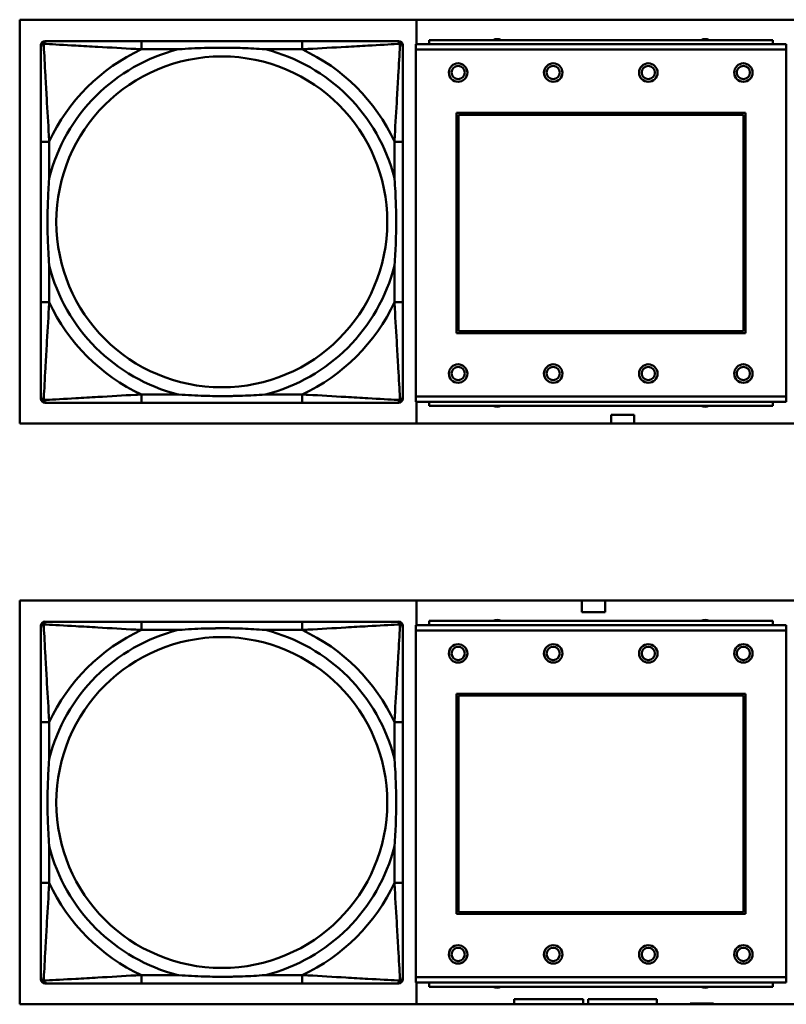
# Model space of a CAD drawing. Header units: inches. Extents: x 9.4 to 55.3, y 0.3 to 33.1.
# Tile 127 of 173: x 32.4 to 33.9, y 10.7 to 12.6. Entities that reach past the tile are written whole.
import ezdxf

# ---------------------------------------------------------------- set-up
doc = ezdxf.new("R2010")
doc.units = ezdxf.units.IN
doc.header["$MEASUREMENT"] = 0
doc.layers.add('Visible Edges(ANSI)', color=7, linetype='Continuous', lineweight=50)
doc.layers.add('Visible Tangent Edges(ANSI)', color=7, linetype='Continuous', lineweight=50)

msp = doc.modelspace()

# ---------------------------------------------------------------- linework, layer by layer
at = {"layer": 'Visible Edges(ANSI)'}
for p, q in [((32.4466, 11.8019), (32.4466, 12.5669)), ((32.4466, 12.5669), (34.6517, 12.5669)), ((33.1979, 12.5204), (33.1979, 12.5669)), ((32.4867, 11.8493), (32.4867, 12.5186)), ((32.4946, 12.5265), (32.4985, 12.5265)), ((32.9812, 12.5265), (32.6773, 12.5265)), ((33.1599, 12.5265), (33.1639, 12.5265)), ((33.1717, 12.5186), (33.1717, 12.5147)), ((33.8975, 12.5204), (33.1965, 12.5204)), ((33.1965, 12.5104), (33.1965, 12.5204)), ((33.872, 12.5284), (33.222, 12.5284)), ((33.222, 12.5204), (33.222, 12.5284)), ((33.872, 12.5284), (33.872, 12.5204)), ((33.8975, 12.5204), (33.8975, 12.5104)), ((33.1965, 12.5104), (33.1965, 11.8534)), ((33.8975, 11.8534), (33.8975, 12.5104)), ((33.2735, 11.9734), (33.2735, 12.3904)), ((33.2735, 12.3904), (33.8205, 12.3904)), ((33.2771, 12.3868), (33.8169, 12.3868)), ((33.2771, 11.977), (33.2771, 12.3868)), ((33.8169, 12.3868), (33.8169, 11.977)), ((33.8205, 12.3904), (33.8205, 11.9734)), ((32.4867, 12.3359), (32.4867, 12.032)), ((33.1717, 12.032), (33.1717, 12.3359)), ((33.8205, 11.9734), (33.2735, 11.9734)), ((33.8169, 11.977), (33.2771, 11.977)), ((33.1639, 11.8415), (32.4946, 11.8415)), ((32.6773, 11.8415), (32.9812, 11.8415)), ((33.1717, 11.8533), (33.1717, 11.8493)), ((33.1965, 11.8434), (33.1965, 11.8534)), ((33.1965, 11.8434), (33.8975, 11.8434)), ((33.1979, 11.8019), (33.1979, 11.8434)), ((33.222, 11.8434), (33.222, 11.8354)), ((33.872, 11.8354), (33.872, 11.8434)), ((33.8975, 11.8534), (33.8975, 11.8434)), ((33.872, 11.8354), (33.222, 11.8354)), ((33.5659, 11.8019), (33.5659, 11.8189)), ((33.5659, 11.8189), (33.6099, 11.8189)), ((33.6099, 11.8189), (33.6099, 11.8019)), ((34.6517, 11.8019), (32.4466, 11.8019)), ((32.4466, 10.7023), (32.4466, 11.4673)), ((32.4466, 11.4673), (34.6517, 11.4673)), ((33.1979, 11.4204), (33.1979, 11.4673)), ((33.3229, 11.4669), (33.3229, 11.4673)), ((33.3829, 11.4673), (33.3829, 11.4669)), ((33.5109, 11.4449), (33.5109, 11.4673)), ((33.5549, 11.4673), (33.5549, 11.4449)), ((33.7179, 11.4669), (33.7179, 11.4673)), ((33.7779, 11.4673), (33.7779, 11.4669)), ((33.3829, 11.4669), (33.3229, 11.4669)), ((33.7779, 11.4669), (33.7179, 11.4669)), ((33.5549, 11.4449), (33.5109, 11.4449)), ((32.4867, 10.7498), (32.4867, 11.4191)), ((32.4946, 11.4269), (32.4985, 11.4269)), ((32.9812, 11.4269), (32.6773, 11.4269)), ((33.1599, 11.4269), (33.1639, 11.4269)), ((33.1717, 11.4191), (33.1717, 11.4151)), ((33.8975, 11.4204), (33.1965, 11.4204)), ((33.1965, 11.4104), (33.1965, 11.4204)), ((33.872, 11.4284), (33.222, 11.4284)), ((33.222, 11.4204), (33.222, 11.4284)), ((33.872, 11.4284), (33.872, 11.4204)), ((33.8975, 11.4204), (33.8975, 11.4104)), ((33.1965, 11.4104), (33.1965, 10.7534)), ((33.8975, 10.7534), (33.8975, 11.4104)), ((33.2735, 10.8734), (33.2735, 11.2904)), ((33.2735, 11.2904), (33.8205, 11.2904)), ((33.2771, 11.2868), (33.8169, 11.2868)), ((33.2771, 10.877), (33.2771, 11.2868)), ((33.8169, 11.2868), (33.8169, 10.877)), ((33.8205, 11.2904), (33.8205, 10.8734)), ((32.4867, 11.2364), (32.4867, 10.9325)), ((33.1717, 10.9325), (33.1717, 11.2364)), ((33.8205, 10.8734), (33.2735, 10.8734)), ((33.8169, 10.877), (33.2771, 10.877)), ((33.1639, 10.7419), (32.4946, 10.7419)), ((32.6773, 10.7419), (32.9812, 10.7419)), ((33.1717, 10.7537), (33.1717, 10.7498)), ((33.1965, 10.7434), (33.1965, 10.7534)), ((33.1965, 10.7434), (33.8975, 10.7434)), ((33.1979, 10.7023), (33.1979, 10.7434)), ((33.222, 10.7434), (33.222, 10.7354)), ((33.872, 10.7354), (33.872, 10.7434)), ((33.8975, 10.7534), (33.8975, 10.7434)), ((33.872, 10.7354), (33.222, 10.7354)), ((33.3829, 10.7023), (33.3829, 10.7119)), ((33.3829, 10.7119), (33.5129, 10.7119)), ((33.5129, 10.7119), (33.5129, 10.7023)), ((33.5229, 10.7023), (33.5229, 10.7119)), ((33.5229, 10.7119), (33.6529, 10.7119)), ((33.6529, 10.7119), (33.6529, 10.7023)), ((33.7159, 10.7039), (33.7599, 10.7039)), ((33.7159, 10.7023), (33.7159, 10.7039)), ((33.7599, 10.7039), (33.7599, 10.7023)), ((34.6517, 10.7023), (32.4466, 10.7023))]:
    msp.add_line(p, q, dxfattribs=at)
for centre, radius in [((33.2765, 12.4668), 0.0175), ((33.2765, 12.4668), 0.0125), ((33.4565, 12.4668), 0.0175), ((33.4565, 12.4668), 0.0125), ((33.6365, 12.4668), 0.0175), ((33.6365, 12.4668), 0.0125), ((33.8165, 12.4668), 0.0175), ((33.8165, 12.4668), 0.0125), ((33.2765, 11.8968), 0.0175), ((33.2765, 11.8968), 0.0125), ((33.4565, 11.8968), 0.0175), ((33.4565, 11.8968), 0.0125), ((33.6365, 11.8968), 0.0175), ((33.6365, 11.8968), 0.0125), ((33.8165, 11.8968), 0.0175), ((33.8165, 11.8968), 0.0125), ((33.2765, 11.3668), 0.0175), ((33.2765, 11.3668), 0.0125), ((33.4565, 11.3668), 0.0175), ((33.4565, 11.3668), 0.0125), ((33.6365, 11.3668), 0.0175), ((33.6365, 11.3668), 0.0125), ((33.8165, 11.3668), 0.0175), ((33.8165, 11.3668), 0.0125), ((33.2765, 10.7968), 0.0175), ((33.2765, 10.7968), 0.0125), ((33.4565, 10.7968), 0.0175), ((33.4565, 10.7968), 0.0125), ((33.6365, 10.7968), 0.0175), ((33.6365, 10.7968), 0.0125), ((33.8165, 10.7968), 0.0175), ((33.8165, 10.7968), 0.0125)]:
    msp.add_circle(centre, radius, dxfattribs=at)
for centre, radius, start, end in [((33.3504, 12.5127), 0.0175, 63.5005, 116.4995), ((33.7441, 12.5127), 0.0175, 63.5005, 116.4995), ((32.4946, 12.5186), 0.00787, 90, 180), ((32.4985, 12.5147), 0.0118, 90, 180), ((33.1599, 12.5147), 0.0118, 0, 90), ((33.1639, 12.5186), 0.00787, 0, 90), ((32.4985, 11.8533), 0.0118, 180, 270), ((32.4946, 11.8493), 0.00787, 180, 270), ((33.1599, 11.8533), 0.0118, 270, 360), ((33.1639, 11.8493), 0.00787, 270, 0), ((33.3504, 11.8513), 0.0175, 245.4758, 294.5242), ((33.7441, 11.8513), 0.0175, 245.4758, 294.5242), ((33.3504, 11.4127), 0.0175, 63.5005, 116.4995), ((33.7441, 11.4127), 0.0175, 63.5005, 116.4995), ((32.4946, 11.4191), 0.00787, 90, 180), ((32.4985, 11.4151), 0.0118, 90, 180), ((33.1599, 11.4151), 0.0118, 0, 90), ((33.1639, 11.4191), 0.00787, 0, 90), ((32.4985, 10.7537), 0.0118, 180, 270), ((32.4946, 10.7498), 0.00787, 180, 270), ((33.1599, 10.7537), 0.0118, 270, 360), ((33.1639, 10.7498), 0.00787, 270, 0), ((33.3504, 10.7513), 0.0175, 245.4758, 294.5242), ((33.7441, 10.7513), 0.0175, 245.4758, 294.5242)]:
    msp.add_arc(centre, radius, start, end, dxfattribs=at)
for points, knots in [([(32.4867, 12.5147), (32.4867, 12.4998), (32.4867, 12.4582), (32.4867, 12.4176), (32.4867, 12.391), (32.4867, 12.3632), (32.4867, 12.3359)], [-0.5252205, -0.5252205, -0.5252205, -0.5252205, -0.20743, -0.20743, -0.20743, 0, 0, 0, 0]), ([(32.6773, 12.5265), (32.6737, 12.5265), (32.6701, 12.5265), (32.6665, 12.5265), (32.6333, 12.5265), (32.5996, 12.5265), (32.5687, 12.5265), (32.5418, 12.5265), (32.5162, 12.5265), (32.5028, 12.5265), (32.5012, 12.5265), (32.4998, 12.5265), (32.4985, 12.5265)], [0, 0, 0, 0, 0.0272471, 0.0272471, 0.0272471, 0.2790553, 0.2790553, 0.2790553, 0.4988354, 0.4988354, 0.4988354, 0.5252205, 0.5252205, 0.5252205, 0.5252205]), ([(32.7465, 12.5108), (32.7469, 12.5108), (32.7474, 12.5108), (32.7639, 12.5121), (32.7799, 12.5129), (32.8029, 12.5136), (32.8096, 12.5138), (32.8188, 12.5139), (32.8212, 12.5139), (32.8253, 12.5139), (32.8269, 12.5139), (32.83, 12.5139), (32.8316, 12.5139), (32.8351, 12.5139), (32.8372, 12.5139), (32.8434, 12.5138), (32.8475, 12.5138), (32.8572, 12.5136), (32.8628, 12.5134), (32.8826, 12.5127), (32.8966, 12.5119), (32.9111, 12.5108), (32.9115, 12.5108), (32.912, 12.5108)], [-0.416114, -0.416114, -0.416114, -0.416114, -0.4127691, -0.4127691, -0.2896446, -0.2896446, -0.2388934, -0.2388934, -0.2201881, -0.2201881, -0.2080204, -0.2080204, -0.196499, -0.196499, -0.1809939, -0.1809939, -0.149741, -0.149741, -0.1073162, -0.1073162, 0, 0, 0.0033356, 0.0033356, 0.0033356, 0.0033356]), ([(33.1599, 12.5265), (33.1451, 12.5265), (33.1035, 12.5265), (33.0628, 12.5265), (33.0363, 12.5265), (33.0084, 12.5265), (32.9812, 12.5265)], [-0.5252205, -0.5252205, -0.5252205, -0.5252205, -0.20743, -0.20743, -0.20743, 0, 0, 0, 0]), ([(33.1717, 12.3359), (33.1717, 12.3395), (33.1717, 12.3431), (33.1717, 12.3467), (33.1717, 12.3799), (33.1717, 12.4136), (33.1717, 12.4445), (33.1717, 12.4714), (33.1717, 12.497), (33.1717, 12.5104), (33.1717, 12.512), (33.1717, 12.5135), (33.1717, 12.5147)], [0, 0, 0, 0, 0.0272471, 0.0272471, 0.0272471, 0.2790553, 0.2790553, 0.2790553, 0.4988354, 0.4988354, 0.4988354, 0.5252205, 0.5252205, 0.5252205, 0.5252205]), ([(32.5025, 12.1012), (32.5024, 12.1017), (32.5024, 12.1021), (32.5012, 12.1186), (32.5003, 12.1347), (32.4996, 12.1576), (32.4994, 12.1643), (32.4993, 12.1735), (32.4993, 12.176), (32.4993, 12.1801), (32.4993, 12.1817), (32.4993, 12.1848), (32.4993, 12.1863), (32.4993, 12.1899), (32.4993, 12.1919), (32.4994, 12.1981), (32.4994, 12.2022), (32.4996, 12.212), (32.4998, 12.2176), (32.5005, 12.2373), (32.5013, 12.2514), (32.5024, 12.2659), (32.5024, 12.2663), (32.5025, 12.2667)], [-0.416114, -0.416114, -0.416114, -0.416114, -0.4127691, -0.4127691, -0.2896446, -0.2896446, -0.2388934, -0.2388934, -0.2201881, -0.2201881, -0.2080204, -0.2080204, -0.196499, -0.196499, -0.1809939, -0.1809939, -0.149741, -0.149741, -0.1073162, -0.1073162, 0, 0, 0.0033356, 0.0033356, 0.0033356, 0.0033356]), ([(33.156, 12.2667), (33.156, 12.2663), (33.1561, 12.2659), (33.1573, 12.2494), (33.1582, 12.2333), (33.1589, 12.2103), (33.159, 12.2036), (33.1591, 12.1945), (33.1592, 12.192), (33.1592, 12.1879), (33.1592, 12.1863), (33.1592, 12.1832), (33.1592, 12.1817), (33.1592, 12.1781), (33.1592, 12.176), (33.1591, 12.1699), (33.159, 12.1657), (33.1588, 12.156), (33.1587, 12.1504), (33.158, 12.1306), (33.1572, 12.1166), (33.1561, 12.1021), (33.156, 12.1017), (33.156, 12.1012)], [-0.416114, -0.416114, -0.416114, -0.416114, -0.4127691, -0.4127691, -0.2896446, -0.2896446, -0.2388934, -0.2388934, -0.2201881, -0.2201881, -0.2080204, -0.2080204, -0.196499, -0.196499, -0.1809939, -0.1809939, -0.149741, -0.149741, -0.1073162, -0.1073162, 0, 0, 0.0033356, 0.0033356, 0.0033356, 0.0033356]), ([(32.4867, 12.032), (32.4867, 12.0048), (32.4867, 11.9769), (32.4867, 11.9504), (32.4867, 11.9098), (32.4867, 11.8682), (32.4867, 11.8533)], [3.9382945, 3.9382945, 3.9382945, 3.9382945, 4.1457245, 4.1457245, 4.1457245, 4.463515, 4.463515, 4.463515, 4.463515]), ([(33.1717, 11.8533), (33.1717, 11.8682), (33.1717, 11.9098), (33.1717, 11.9504), (33.1717, 11.9769), (33.1717, 12.0048), (33.1717, 12.032)], [-0.5252205, -0.5252205, -0.5252205, -0.5252205, -0.20743, -0.20743, -0.20743, 0, 0, 0, 0]), ([(32.4985, 11.8415), (32.5134, 11.8415), (32.555, 11.8415), (32.5957, 11.8415), (32.6222, 11.8415), (32.6501, 11.8415), (32.6773, 11.8415)], [-0.5252205, -0.5252205, -0.5252205, -0.5252205, -0.20743, -0.20743, -0.20743, 0, 0, 0, 0]), ([(32.912, 11.8572), (32.9115, 11.8572), (32.9111, 11.8571), (32.8966, 11.8561), (32.8826, 11.8553), (32.8628, 11.8545), (32.8572, 11.8544), (32.8475, 11.8542), (32.8434, 11.8541), (32.8372, 11.8541), (32.8351, 11.8541), (32.8316, 11.854), (32.83, 11.854), (32.8269, 11.854), (32.8253, 11.854), (32.8212, 11.8541), (32.8188, 11.8541), (32.8096, 11.8542), (32.8029, 11.8543), (32.7799, 11.855), (32.7639, 11.8559), (32.7474, 11.8571), (32.7469, 11.8572), (32.7465, 11.8572)], [-0.4149464, -0.4149464, -0.4149464, -0.4149464, -0.41162, -0.41162, -0.3046026, -0.3046026, -0.2622958, -0.2622958, -0.23113, -0.23113, -0.215668, -0.215668, -0.2041787, -0.2041787, -0.1920448, -0.1920448, -0.1733916, -0.1733916, -0.1227817, -0.1227817, 0, 0, 0.0033356, 0.0033356, 0.0033356, 0.0033356]), ([(32.9812, 11.8415), (33.0084, 11.8415), (33.0363, 11.8415), (33.0628, 11.8415), (33.1035, 11.8415), (33.1451, 11.8415), (33.1599, 11.8415)], [3.9382945, 3.9382945, 3.9382945, 3.9382945, 4.1457245, 4.1457245, 4.1457245, 4.463515, 4.463515, 4.463515, 4.463515]), ([(32.4867, 11.4151), (32.4867, 11.4003), (32.4867, 11.3586), (32.4867, 11.318), (32.4867, 11.2915), (32.4867, 11.2636), (32.4867, 11.2364)], [-0.5252205, -0.5252205, -0.5252205, -0.5252205, -0.20743, -0.20743, -0.20743, 0, 0, 0, 0]), ([(32.6773, 11.4269), (32.6737, 11.4269), (32.6701, 11.4269), (32.6665, 11.4269), (32.6333, 11.4269), (32.5996, 11.4269), (32.5687, 11.4269), (32.5418, 11.4269), (32.5162, 11.4269), (32.5028, 11.4269), (32.5012, 11.4269), (32.4998, 11.4269), (32.4985, 11.4269)], [0, 0, 0, 0, 0.0272471, 0.0272471, 0.0272471, 0.2790553, 0.2790553, 0.2790553, 0.4988354, 0.4988354, 0.4988354, 0.5252205, 0.5252205, 0.5252205, 0.5252205]), ([(32.7465, 11.4112), (32.7469, 11.4112), (32.7474, 11.4113), (32.7639, 11.4125), (32.7799, 11.4134), (32.8029, 11.4141), (32.8096, 11.4142), (32.8188, 11.4143), (32.8212, 11.4144), (32.8253, 11.4144), (32.8269, 11.4144), (32.83, 11.4144), (32.8316, 11.4144), (32.8351, 11.4144), (32.8372, 11.4144), (32.8434, 11.4143), (32.8475, 11.4142), (32.8572, 11.414), (32.8628, 11.4139), (32.8826, 11.4131), (32.8966, 11.4124), (32.9111, 11.4113), (32.9115, 11.4112), (32.912, 11.4112)], [-0.416114, -0.416114, -0.416114, -0.416114, -0.4127691, -0.4127691, -0.2896446, -0.2896446, -0.2388934, -0.2388934, -0.2201881, -0.2201881, -0.2080204, -0.2080204, -0.196499, -0.196499, -0.1809939, -0.1809939, -0.149741, -0.149741, -0.1073162, -0.1073162, 0, 0, 0.0033356, 0.0033356, 0.0033356, 0.0033356]), ([(33.1599, 11.4269), (33.1451, 11.4269), (33.1035, 11.4269), (33.0628, 11.4269), (33.0363, 11.4269), (33.0084, 11.4269), (32.9812, 11.4269)], [-0.5252205, -0.5252205, -0.5252205, -0.5252205, -0.20743, -0.20743, -0.20743, 0, 0, 0, 0]), ([(33.1717, 11.2364), (33.1717, 11.24), (33.1717, 11.2436), (33.1717, 11.2472), (33.1717, 11.2804), (33.1717, 11.3141), (33.1717, 11.3449), (33.1717, 11.3719), (33.1717, 11.3974), (33.1717, 11.4109), (33.1717, 11.4125), (33.1717, 11.4139), (33.1717, 11.4151)], [0, 0, 0, 0, 0.0272471, 0.0272471, 0.0272471, 0.2790553, 0.2790553, 0.2790553, 0.4988354, 0.4988354, 0.4988354, 0.5252205, 0.5252205, 0.5252205, 0.5252205]), ([(32.5025, 11.0017), (32.5024, 11.0021), (32.5024, 11.0026), (32.5012, 11.0191), (32.5003, 11.0351), (32.4996, 11.0581), (32.4994, 11.0648), (32.4993, 11.074), (32.4993, 11.0764), (32.4993, 11.0805), (32.4993, 11.0821), (32.4993, 11.0852), (32.4993, 11.0868), (32.4993, 11.0903), (32.4993, 11.0924), (32.4994, 11.0986), (32.4994, 11.1027), (32.4996, 11.1124), (32.4998, 11.118), (32.5005, 11.1378), (32.5013, 11.1518), (32.5024, 11.1663), (32.5024, 11.1667), (32.5025, 11.1672)], [-0.416114, -0.416114, -0.416114, -0.416114, -0.4127691, -0.4127691, -0.2896446, -0.2896446, -0.2388934, -0.2388934, -0.2201881, -0.2201881, -0.2080204, -0.2080204, -0.196499, -0.196499, -0.1809939, -0.1809939, -0.149741, -0.149741, -0.1073162, -0.1073162, 0, 0, 0.0033356, 0.0033356, 0.0033356, 0.0033356]), ([(33.156, 11.1672), (33.156, 11.1667), (33.1561, 11.1663), (33.1573, 11.1498), (33.1582, 11.1337), (33.1589, 11.1108), (33.159, 11.1041), (33.1591, 11.0949), (33.1592, 11.0924), (33.1592, 11.0884), (33.1592, 11.0868), (33.1592, 11.0836), (33.1592, 11.0821), (33.1592, 11.0785), (33.1592, 11.0765), (33.1591, 11.0703), (33.159, 11.0662), (33.1588, 11.0564), (33.1587, 11.0508), (33.158, 11.0311), (33.1572, 11.017), (33.1561, 11.0026), (33.156, 11.0021), (33.156, 11.0017)], [-0.416114, -0.416114, -0.416114, -0.416114, -0.4127691, -0.4127691, -0.2896446, -0.2896446, -0.2388934, -0.2388934, -0.2201881, -0.2201881, -0.2080204, -0.2080204, -0.196499, -0.196499, -0.1809939, -0.1809939, -0.149741, -0.149741, -0.1073162, -0.1073162, 0, 0, 0.0033356, 0.0033356, 0.0033356, 0.0033356]), ([(32.4867, 10.9325), (32.4867, 10.9052), (32.4867, 10.8774), (32.4867, 10.8509), (32.4867, 10.8102), (32.4867, 10.7686), (32.4867, 10.7537)], [3.9382945, 3.9382945, 3.9382945, 3.9382945, 4.1457245, 4.1457245, 4.1457245, 4.463515, 4.463515, 4.463515, 4.463515]), ([(33.1717, 10.7537), (33.1717, 10.7686), (33.1717, 10.8102), (33.1717, 10.8509), (33.1717, 10.8774), (33.1717, 10.9052), (33.1717, 10.9325)], [-0.5252205, -0.5252205, -0.5252205, -0.5252205, -0.20743, -0.20743, -0.20743, 0, 0, 0, 0]), ([(32.4985, 10.7419), (32.5134, 10.7419), (32.555, 10.7419), (32.5957, 10.7419), (32.6222, 10.7419), (32.6501, 10.7419), (32.6773, 10.7419)], [-0.5252205, -0.5252205, -0.5252205, -0.5252205, -0.20743, -0.20743, -0.20743, 0, 0, 0, 0]), ([(32.912, 10.7577), (32.9115, 10.7576), (32.9111, 10.7576), (32.8966, 10.7565), (32.8826, 10.7557), (32.8628, 10.755), (32.8572, 10.7548), (32.8475, 10.7546), (32.8434, 10.7546), (32.8372, 10.7545), (32.8351, 10.7545), (32.8316, 10.7545), (32.83, 10.7545), (32.8269, 10.7545), (32.8253, 10.7545), (32.8212, 10.7545), (32.8188, 10.7545), (32.8096, 10.7546), (32.8029, 10.7548), (32.7799, 10.7555), (32.7639, 10.7564), (32.7474, 10.7576), (32.7469, 10.7576), (32.7465, 10.7577)], [-0.4149464, -0.4149464, -0.4149464, -0.4149464, -0.41162, -0.41162, -0.3046026, -0.3046026, -0.2622958, -0.2622958, -0.23113, -0.23113, -0.215668, -0.215668, -0.2041787, -0.2041787, -0.1920448, -0.1920448, -0.1733916, -0.1733916, -0.1227817, -0.1227817, 0, 0, 0.0033356, 0.0033356, 0.0033356, 0.0033356]), ([(32.9812, 10.7419), (33.0084, 10.7419), (33.0363, 10.7419), (33.0628, 10.7419), (33.1035, 10.7419), (33.1451, 10.7419), (33.1599, 10.7419)], [3.9382945, 3.9382945, 3.9382945, 3.9382945, 4.1457245, 4.1457245, 4.1457245, 4.463515, 4.463515, 4.463515, 4.463515])]:
    msp.add_open_spline(points, degree=3, knots=knots, dxfattribs=at)
at = {"layer": 'Visible Tangent Edges(ANSI)'}
for p, q in [((32.6773, 12.5265), (32.6773, 12.5108)), ((32.9812, 12.5265), (32.9812, 12.5108)), ((32.6773, 12.5108), (32.7465, 12.5108)), ((32.912, 12.5108), (32.9812, 12.5108)), ((33.1965, 12.5104), (33.8975, 12.5104)), ((32.5025, 12.3359), (32.4867, 12.3359)), ((32.5025, 12.2667), (32.5025, 12.3359)), ((33.1717, 12.3359), (33.156, 12.3359)), ((33.156, 12.3359), (33.156, 12.2667)), ((32.5025, 12.032), (32.5025, 12.1012)), ((33.156, 12.1012), (33.156, 12.032)), ((32.5025, 12.032), (32.4867, 12.032)), ((33.1717, 12.032), (33.156, 12.032)), ((32.6773, 11.8572), (32.6773, 11.8415)), ((32.7465, 11.8572), (32.6773, 11.8572)), ((32.9812, 11.8572), (32.912, 11.8572)), ((32.9812, 11.8572), (32.9812, 11.8415)), ((33.8975, 11.8534), (33.1965, 11.8534)), ((32.6773, 11.4269), (32.6773, 11.4112)), ((32.9812, 11.4269), (32.9812, 11.4112)), ((32.6773, 11.4112), (32.7465, 11.4112)), ((32.912, 11.4112), (32.9812, 11.4112)), ((33.1965, 11.4104), (33.8975, 11.4104)), ((32.5025, 11.2364), (32.4867, 11.2364)), ((32.5025, 11.1672), (32.5025, 11.2364)), ((33.1717, 11.2364), (33.156, 11.2364)), ((33.156, 11.2364), (33.156, 11.1672)), ((32.5025, 10.9325), (32.5025, 11.0017)), ((33.156, 11.0017), (33.156, 10.9325)), ((32.5025, 10.9325), (32.4867, 10.9325)), ((33.1717, 10.9325), (33.156, 10.9325)), ((32.6773, 10.7577), (32.6773, 10.7419)), ((32.7465, 10.7577), (32.6773, 10.7577)), ((32.9812, 10.7577), (32.912, 10.7577)), ((32.9812, 10.7577), (32.9812, 10.7419)), ((33.8975, 10.7534), (33.1965, 10.7534))]:
    msp.add_line(p, q, dxfattribs=at)
for centre in [(32.8292, 12.184), (32.8292, 11.0844)]:
    msp.add_circle(centre, 0.3133, dxfattribs=at)
for centre, radius, start, end in [((32.8292, 12.184), 0.3371, 104.2103, 165.7897), ((32.8292, 12.184), 0.3604, 114.9407, 155.0593), ((32.8292, 12.184), 0.3371, 14.2103, 75.7897), ((32.8292, 12.184), 0.3604, 24.9407, 65.0593), ((32.8292, 12.184), 0.3371, 194.2103, 255.7897), ((32.8292, 12.184), 0.3371, 284.2103, 345.7897), ((32.8292, 12.184), 0.3604, 204.9407, 245.0593), ((32.8292, 12.184), 0.3604, 294.9407, 335.0593), ((32.8292, 11.0844), 0.3371, 104.2103, 165.7897), ((32.8292, 11.0844), 0.3604, 114.9407, 155.0593), ((32.8292, 11.0844), 0.3371, 14.2103, 75.7897), ((32.8292, 11.0844), 0.3604, 24.9407, 65.0593), ((32.8292, 11.0844), 0.3371, 194.2103, 255.7897), ((32.8292, 11.0844), 0.3371, 284.2103, 345.7897), ((32.8292, 11.0844), 0.3604, 204.9407, 245.0593), ((32.8292, 11.0844), 0.3604, 294.9407, 335.0593)]:
    msp.add_arc(centre, radius, start, end, dxfattribs=at)
for points, knots in [([(32.4867, 12.5147), (32.4867, 12.5153), (32.4868, 12.5159), (32.487, 12.5168), (32.4872, 12.5173), (32.4875, 12.5179), (32.4877, 12.5182), (32.4879, 12.5186), (32.488, 12.5187), (32.4884, 12.5191), (32.4886, 12.5193), (32.4893, 12.52), (32.4898, 12.5203), (32.4909, 12.5208), (32.4914, 12.521), (32.492, 12.5212)], [-0.02627331, -0.02627331, -0.02627331, -0.02627331, -0.02158775, -0.02158775, -0.01736415, -0.01736415, -0.0147244, -0.0147244, -0.01307456, -0.01307456, -0.00977487, -0.00977487, -0.00449537, -0.00449537, 0.00012419, 0.00012419, 0.00012419, 0.00012419]), ([(32.492, 12.5212), (32.4922, 12.5218), (32.4924, 12.5223), (32.4929, 12.5234), (32.4933, 12.5239), (32.4939, 12.5246), (32.4941, 12.5248), (32.4945, 12.5252), (32.4947, 12.5253), (32.495, 12.5255), (32.4953, 12.5257), (32.4959, 12.526), (32.4964, 12.5262), (32.4974, 12.5264), (32.4979, 12.5265), (32.4985, 12.5265)], [-0.00012419, -0.00012419, -0.00012419, -0.00012419, 0.00449537, 0.00449537, 0.00977487, 0.00977487, 0.01307456, 0.01307456, 0.0147244, 0.0147244, 0.01736415, 0.01736415, 0.02158775, 0.02158775, 0.02627331, 0.02627331, 0.02627331, 0.02627331]), ([(32.5025, 12.3359), (32.5023, 12.3397), (32.5021, 12.3435), (32.5005, 12.3708), (32.4991, 12.395), (32.4969, 12.4328), (32.4961, 12.4469), (32.4941, 12.4821), (32.493, 12.5023), (32.4922, 12.5177), (32.4921, 12.5195), (32.492, 12.5212)], [0, 0, 0, 0, 0.0278591, 0.0278591, 0.201273, 0.201273, 0.3066357, 0.3066357, 0.475216, 0.475216, 0.5007189, 0.5007189, 0.5007189, 0.5007189]), ([(32.492, 12.5212), (32.4937, 12.5211), (32.4955, 12.521), (32.511, 12.5202), (32.5311, 12.5191), (32.5663, 12.5171), (32.5804, 12.5163), (32.6182, 12.5141), (32.6424, 12.5127), (32.6698, 12.5112), (32.6735, 12.511), (32.6773, 12.5108)], [-0.5007189, -0.5007189, -0.5007189, -0.5007189, -0.475216, -0.475216, -0.3066357, -0.3066357, -0.201273, -0.201273, -0.0278591, -0.0278591, 0, 0, 0, 0]), ([(32.9812, 12.5108), (32.9849, 12.511), (32.9887, 12.5112), (33.0161, 12.5127), (33.0403, 12.5141), (33.0781, 12.5163), (33.0921, 12.5171), (33.1274, 12.5191), (33.1475, 12.5202), (33.1629, 12.521), (33.1648, 12.5211), (33.1665, 12.5212)], [0, 0, 0, 0, 0.0278591, 0.0278591, 0.201273, 0.201273, 0.3066357, 0.3066357, 0.475216, 0.475216, 0.5007189, 0.5007189, 0.5007189, 0.5007189]), ([(33.1665, 12.5212), (33.1664, 12.5195), (33.1663, 12.5177), (33.1655, 12.5023), (33.1644, 12.4821), (33.1624, 12.4469), (33.1616, 12.4328), (33.1594, 12.395), (33.1579, 12.3708), (33.1564, 12.3435), (33.1562, 12.3397), (33.156, 12.3359)], [-0.5007189, -0.5007189, -0.5007189, -0.5007189, -0.475216, -0.475216, -0.3066357, -0.3066357, -0.201273, -0.201273, -0.0278591, -0.0278591, 0, 0, 0, 0]), ([(33.1599, 12.5265), (33.1606, 12.5265), (33.1611, 12.5264), (33.1621, 12.5262), (33.1625, 12.526), (33.1632, 12.5257), (33.1634, 12.5255), (33.1638, 12.5253), (33.1639, 12.5252), (33.1643, 12.5248), (33.1646, 12.5246), (33.1652, 12.5239), (33.1655, 12.5234), (33.1661, 12.5223), (33.1663, 12.5218), (33.1665, 12.5212)], [-0.02627331, -0.02627331, -0.02627331, -0.02627331, -0.02158775, -0.02158775, -0.01736415, -0.01736415, -0.0147244, -0.0147244, -0.01307456, -0.01307456, -0.00977487, -0.00977487, -0.00449537, -0.00449537, 0.00012419, 0.00012419, 0.00012419, 0.00012419]), ([(33.1665, 12.5212), (33.1671, 12.521), (33.1676, 12.5208), (33.1686, 12.5203), (33.1691, 12.52), (33.1698, 12.5193), (33.1701, 12.5191), (33.1704, 12.5187), (33.1705, 12.5186), (33.1708, 12.5182), (33.1709, 12.5179), (33.1713, 12.5173), (33.1714, 12.5168), (33.1717, 12.5159), (33.1717, 12.5153), (33.1717, 12.5147)], [-0.00012419, -0.00012419, -0.00012419, -0.00012419, 0.00449537, 0.00449537, 0.00977487, 0.00977487, 0.01307456, 0.01307456, 0.0147244, 0.0147244, 0.01736415, 0.01736415, 0.02158775, 0.02158775, 0.02627331, 0.02627331, 0.02627331, 0.02627331]), ([(32.492, 11.8468), (32.4921, 11.8484), (32.4922, 11.8503), (32.493, 11.8657), (32.4941, 11.8858), (32.4961, 11.9211), (32.4969, 11.9351), (32.4991, 11.973), (32.5005, 11.9971), (32.5021, 12.0245), (32.5023, 12.0283), (32.5025, 12.032)], [-4.4390134, -4.4390134, -4.4390134, -4.4390134, -4.4135105, -4.4135105, -4.2449302, -4.2449302, -4.1395675, -4.1395675, -3.9661536, -3.9661536, -3.9382945, -3.9382945, -3.9382945, -3.9382945]), ([(33.156, 12.032), (33.1562, 12.0283), (33.1564, 12.0245), (33.1579, 11.9971), (33.1594, 11.973), (33.1616, 11.9351), (33.1624, 11.9211), (33.1644, 11.8858), (33.1655, 11.8657), (33.1663, 11.8503), (33.1664, 11.8484), (33.1665, 11.8468)], [0, 0, 0, 0, 0.0278591, 0.0278591, 0.201273, 0.201273, 0.3066357, 0.3066357, 0.475216, 0.475216, 0.5007189, 0.5007189, 0.5007189, 0.5007189]), ([(32.492, 11.8468), (32.4914, 11.8469), (32.4909, 11.8471), (32.4898, 11.8477), (32.4893, 11.848), (32.4886, 11.8486), (32.4884, 11.8489), (32.488, 11.8493), (32.4879, 11.8494), (32.4877, 11.8498), (32.4875, 11.85), (32.4872, 11.8507), (32.487, 11.8511), (32.4868, 11.8521), (32.4867, 11.8527), (32.4867, 11.8533)], [-0.00012419, -0.00012419, -0.00012419, -0.00012419, 0.00449537, 0.00449537, 0.00977487, 0.00977487, 0.01307456, 0.01307456, 0.0147244, 0.0147244, 0.01736415, 0.01736415, 0.02158775, 0.02158775, 0.02627331, 0.02627331, 0.02627331, 0.02627331]), ([(32.6773, 11.8572), (32.6735, 11.857), (32.6698, 11.8568), (32.6424, 11.8553), (32.6182, 11.8538), (32.5804, 11.8516), (32.5663, 11.8508), (32.5311, 11.8488), (32.511, 11.8477), (32.4955, 11.8469), (32.4937, 11.8468), (32.492, 11.8468)], [0, 0, 0, 0, 0.0278591, 0.0278591, 0.201273, 0.201273, 0.3066357, 0.3066357, 0.475216, 0.475216, 0.5007189, 0.5007189, 0.5007189, 0.5007189]), ([(32.4985, 11.8415), (32.4979, 11.8415), (32.4974, 11.8415), (32.4964, 11.8418), (32.4959, 11.8419), (32.4953, 11.8423), (32.495, 11.8424), (32.4947, 11.8427), (32.4945, 11.8428), (32.4941, 11.8431), (32.4939, 11.8434), (32.4933, 11.8441), (32.4929, 11.8446), (32.4924, 11.8456), (32.4922, 11.8462), (32.492, 11.8468)], [-0.02627331, -0.02627331, -0.02627331, -0.02627331, -0.02158775, -0.02158775, -0.01736415, -0.01736415, -0.0147244, -0.0147244, -0.01307456, -0.01307456, -0.00977487, -0.00977487, -0.00449537, -0.00449537, 0.00012419, 0.00012419, 0.00012419, 0.00012419]), ([(33.1665, 11.8468), (33.1648, 11.8468), (33.1629, 11.8469), (33.1475, 11.8477), (33.1274, 11.8488), (33.0921, 11.8508), (33.0781, 11.8516), (33.0403, 11.8538), (33.0161, 11.8553), (32.9887, 11.8568), (32.9849, 11.857), (32.9812, 11.8572)], [-4.4390134, -4.4390134, -4.4390134, -4.4390134, -4.4135105, -4.4135105, -4.2449302, -4.2449302, -4.1395675, -4.1395675, -3.9661536, -3.9661536, -3.9382945, -3.9382945, -3.9382945, -3.9382945]), ([(33.1665, 11.8468), (33.1663, 11.8462), (33.1661, 11.8456), (33.1655, 11.8446), (33.1652, 11.8441), (33.1646, 11.8434), (33.1643, 11.8431), (33.1639, 11.8428), (33.1638, 11.8427), (33.1634, 11.8424), (33.1632, 11.8423), (33.1625, 11.8419), (33.1621, 11.8418), (33.1611, 11.8415), (33.1606, 11.8415), (33.1599, 11.8415)], [-0.00012419, -0.00012419, -0.00012419, -0.00012419, 0.00449537, 0.00449537, 0.00977487, 0.00977487, 0.01307456, 0.01307456, 0.0147244, 0.0147244, 0.01736415, 0.01736415, 0.02158775, 0.02158775, 0.02627331, 0.02627331, 0.02627331, 0.02627331]), ([(33.1717, 11.8533), (33.1717, 11.8527), (33.1717, 11.8521), (33.1714, 11.8511), (33.1713, 11.8507), (33.1709, 11.85), (33.1708, 11.8498), (33.1705, 11.8494), (33.1704, 11.8493), (33.1701, 11.8489), (33.1698, 11.8486), (33.1691, 11.848), (33.1686, 11.8477), (33.1676, 11.8471), (33.1671, 11.8469), (33.1665, 11.8468)], [-0.02627331, -0.02627331, -0.02627331, -0.02627331, -0.02158775, -0.02158775, -0.01736415, -0.01736415, -0.0147244, -0.0147244, -0.01307456, -0.01307456, -0.00977487, -0.00977487, -0.00449537, -0.00449537, 0.00012419, 0.00012419, 0.00012419, 0.00012419]), ([(32.4867, 11.4151), (32.4867, 11.4157), (32.4868, 11.4163), (32.487, 11.4173), (32.4872, 11.4177), (32.4875, 11.4184), (32.4877, 11.4186), (32.4879, 11.419), (32.488, 11.4191), (32.4884, 11.4195), (32.4886, 11.4198), (32.4893, 11.4204), (32.4898, 11.4207), (32.4909, 11.4213), (32.4914, 11.4215), (32.492, 11.4217)], [-0.02627331, -0.02627331, -0.02627331, -0.02627331, -0.02158775, -0.02158775, -0.01736415, -0.01736415, -0.0147244, -0.0147244, -0.01307456, -0.01307456, -0.00977487, -0.00977487, -0.00449537, -0.00449537, 0.00012419, 0.00012419, 0.00012419, 0.00012419]), ([(32.492, 11.4217), (32.4922, 11.4223), (32.4924, 11.4228), (32.4929, 11.4238), (32.4933, 11.4243), (32.4939, 11.425), (32.4941, 11.4253), (32.4945, 11.4256), (32.4947, 11.4257), (32.495, 11.426), (32.4953, 11.4261), (32.4959, 11.4265), (32.4964, 11.4266), (32.4974, 11.4269), (32.4979, 11.4269), (32.4985, 11.4269)], [-0.00012419, -0.00012419, -0.00012419, -0.00012419, 0.00449537, 0.00449537, 0.00977487, 0.00977487, 0.01307456, 0.01307456, 0.0147244, 0.0147244, 0.01736415, 0.01736415, 0.02158775, 0.02158775, 0.02627331, 0.02627331, 0.02627331, 0.02627331]), ([(32.5025, 11.2364), (32.5023, 11.2401), (32.5021, 11.2439), (32.5005, 11.2713), (32.4991, 11.2955), (32.4969, 11.3333), (32.4961, 11.3473), (32.4941, 11.3826), (32.493, 11.4027), (32.4922, 11.4181), (32.4921, 11.42), (32.492, 11.4217)], [0, 0, 0, 0, 0.0278591, 0.0278591, 0.201273, 0.201273, 0.3066357, 0.3066357, 0.475216, 0.475216, 0.5007189, 0.5007189, 0.5007189, 0.5007189]), ([(32.492, 11.4217), (32.4937, 11.4216), (32.4955, 11.4215), (32.511, 11.4207), (32.5311, 11.4196), (32.5663, 11.4176), (32.5804, 11.4168), (32.6182, 11.4146), (32.6424, 11.4131), (32.6698, 11.4116), (32.6735, 11.4114), (32.6773, 11.4112)], [-0.5007189, -0.5007189, -0.5007189, -0.5007189, -0.475216, -0.475216, -0.3066357, -0.3066357, -0.201273, -0.201273, -0.0278591, -0.0278591, 0, 0, 0, 0]), ([(32.9812, 11.4112), (32.9849, 11.4114), (32.9887, 11.4116), (33.0161, 11.4131), (33.0403, 11.4146), (33.0781, 11.4168), (33.0921, 11.4176), (33.1274, 11.4196), (33.1475, 11.4207), (33.1629, 11.4215), (33.1648, 11.4216), (33.1665, 11.4217)], [0, 0, 0, 0, 0.0278591, 0.0278591, 0.201273, 0.201273, 0.3066357, 0.3066357, 0.475216, 0.475216, 0.5007189, 0.5007189, 0.5007189, 0.5007189]), ([(33.1665, 11.4217), (33.1664, 11.42), (33.1663, 11.4181), (33.1655, 11.4027), (33.1644, 11.3826), (33.1624, 11.3473), (33.1616, 11.3333), (33.1594, 11.2955), (33.1579, 11.2713), (33.1564, 11.2439), (33.1562, 11.2401), (33.156, 11.2364)], [-0.5007189, -0.5007189, -0.5007189, -0.5007189, -0.475216, -0.475216, -0.3066357, -0.3066357, -0.201273, -0.201273, -0.0278591, -0.0278591, 0, 0, 0, 0]), ([(33.1599, 11.4269), (33.1606, 11.4269), (33.1611, 11.4269), (33.1621, 11.4266), (33.1625, 11.4265), (33.1632, 11.4261), (33.1634, 11.426), (33.1638, 11.4257), (33.1639, 11.4256), (33.1643, 11.4253), (33.1646, 11.425), (33.1652, 11.4243), (33.1655, 11.4238), (33.1661, 11.4228), (33.1663, 11.4223), (33.1665, 11.4217)], [-0.02627331, -0.02627331, -0.02627331, -0.02627331, -0.02158775, -0.02158775, -0.01736415, -0.01736415, -0.0147244, -0.0147244, -0.01307456, -0.01307456, -0.00977487, -0.00977487, -0.00449537, -0.00449537, 0.00012419, 0.00012419, 0.00012419, 0.00012419]), ([(33.1665, 11.4217), (33.1671, 11.4215), (33.1676, 11.4213), (33.1686, 11.4207), (33.1691, 11.4204), (33.1698, 11.4198), (33.1701, 11.4195), (33.1704, 11.4191), (33.1705, 11.419), (33.1708, 11.4186), (33.1709, 11.4184), (33.1713, 11.4177), (33.1714, 11.4173), (33.1717, 11.4163), (33.1717, 11.4157), (33.1717, 11.4151)], [-0.00012419, -0.00012419, -0.00012419, -0.00012419, 0.00449537, 0.00449537, 0.00977487, 0.00977487, 0.01307456, 0.01307456, 0.0147244, 0.0147244, 0.01736415, 0.01736415, 0.02158775, 0.02158775, 0.02627331, 0.02627331, 0.02627331, 0.02627331]), ([(32.492, 10.7472), (32.4921, 10.7489), (32.4922, 10.7507), (32.493, 10.7662), (32.4941, 10.7863), (32.4961, 10.8215), (32.4969, 10.8356), (32.4991, 10.8734), (32.5005, 10.8976), (32.5021, 10.9249), (32.5023, 10.9287), (32.5025, 10.9325)], [-4.4390134, -4.4390134, -4.4390134, -4.4390134, -4.4135105, -4.4135105, -4.2449302, -4.2449302, -4.1395675, -4.1395675, -3.9661536, -3.9661536, -3.9382945, -3.9382945, -3.9382945, -3.9382945]), ([(33.156, 10.9325), (33.1562, 10.9287), (33.1564, 10.9249), (33.1579, 10.8976), (33.1594, 10.8734), (33.1616, 10.8356), (33.1624, 10.8215), (33.1644, 10.7863), (33.1655, 10.7662), (33.1663, 10.7507), (33.1664, 10.7489), (33.1665, 10.7472)], [0, 0, 0, 0, 0.0278591, 0.0278591, 0.201273, 0.201273, 0.3066357, 0.3066357, 0.475216, 0.475216, 0.5007189, 0.5007189, 0.5007189, 0.5007189]), ([(32.492, 10.7472), (32.4914, 10.7474), (32.4909, 10.7476), (32.4898, 10.7481), (32.4893, 10.7485), (32.4886, 10.7491), (32.4884, 10.7493), (32.488, 10.7497), (32.4879, 10.7499), (32.4877, 10.7502), (32.4875, 10.7505), (32.4872, 10.7511), (32.487, 10.7516), (32.4868, 10.7526), (32.4867, 10.7531), (32.4867, 10.7537)], [-0.00012419, -0.00012419, -0.00012419, -0.00012419, 0.00449537, 0.00449537, 0.00977487, 0.00977487, 0.01307456, 0.01307456, 0.0147244, 0.0147244, 0.01736415, 0.01736415, 0.02158775, 0.02158775, 0.02627331, 0.02627331, 0.02627331, 0.02627331]), ([(32.6773, 10.7577), (32.6735, 10.7575), (32.6698, 10.7573), (32.6424, 10.7557), (32.6182, 10.7543), (32.5804, 10.7521), (32.5663, 10.7513), (32.5311, 10.7493), (32.511, 10.7482), (32.4955, 10.7474), (32.4937, 10.7473), (32.492, 10.7472)], [0, 0, 0, 0, 0.0278591, 0.0278591, 0.201273, 0.201273, 0.3066357, 0.3066357, 0.475216, 0.475216, 0.5007189, 0.5007189, 0.5007189, 0.5007189]), ([(32.4985, 10.7419), (32.4979, 10.7419), (32.4974, 10.742), (32.4964, 10.7422), (32.4959, 10.7424), (32.4953, 10.7427), (32.495, 10.7429), (32.4947, 10.7431), (32.4945, 10.7432), (32.4941, 10.7436), (32.4939, 10.7438), (32.4933, 10.7445), (32.4929, 10.745), (32.4924, 10.7461), (32.4922, 10.7466), (32.492, 10.7472)], [-0.02627331, -0.02627331, -0.02627331, -0.02627331, -0.02158775, -0.02158775, -0.01736415, -0.01736415, -0.0147244, -0.0147244, -0.01307456, -0.01307456, -0.00977487, -0.00977487, -0.00449537, -0.00449537, 0.00012419, 0.00012419, 0.00012419, 0.00012419]), ([(33.1665, 10.7472), (33.1648, 10.7473), (33.1629, 10.7474), (33.1475, 10.7482), (33.1274, 10.7493), (33.0921, 10.7513), (33.0781, 10.7521), (33.0403, 10.7543), (33.0161, 10.7557), (32.9887, 10.7573), (32.9849, 10.7575), (32.9812, 10.7577)], [-4.4390134, -4.4390134, -4.4390134, -4.4390134, -4.4135105, -4.4135105, -4.2449302, -4.2449302, -4.1395675, -4.1395675, -3.9661536, -3.9661536, -3.9382945, -3.9382945, -3.9382945, -3.9382945]), ([(33.1665, 10.7472), (33.1663, 10.7466), (33.1661, 10.7461), (33.1655, 10.745), (33.1652, 10.7445), (33.1646, 10.7438), (33.1643, 10.7436), (33.1639, 10.7432), (33.1638, 10.7431), (33.1634, 10.7429), (33.1632, 10.7427), (33.1625, 10.7424), (33.1621, 10.7422), (33.1611, 10.742), (33.1606, 10.7419), (33.1599, 10.7419)], [-0.00012419, -0.00012419, -0.00012419, -0.00012419, 0.00449537, 0.00449537, 0.00977487, 0.00977487, 0.01307456, 0.01307456, 0.0147244, 0.0147244, 0.01736415, 0.01736415, 0.02158775, 0.02158775, 0.02627331, 0.02627331, 0.02627331, 0.02627331]), ([(33.1717, 10.7537), (33.1717, 10.7531), (33.1717, 10.7526), (33.1714, 10.7516), (33.1713, 10.7511), (33.1709, 10.7505), (33.1708, 10.7502), (33.1705, 10.7499), (33.1704, 10.7497), (33.1701, 10.7493), (33.1698, 10.7491), (33.1691, 10.7485), (33.1686, 10.7481), (33.1676, 10.7476), (33.1671, 10.7474), (33.1665, 10.7472)], [-0.02627331, -0.02627331, -0.02627331, -0.02627331, -0.02158775, -0.02158775, -0.01736415, -0.01736415, -0.0147244, -0.0147244, -0.01307456, -0.01307456, -0.00977487, -0.00977487, -0.00449537, -0.00449537, 0.00012419, 0.00012419, 0.00012419, 0.00012419])]:
    msp.add_open_spline(points, degree=3, knots=knots, dxfattribs=at)

doc.saveas('drawing.dxf')
